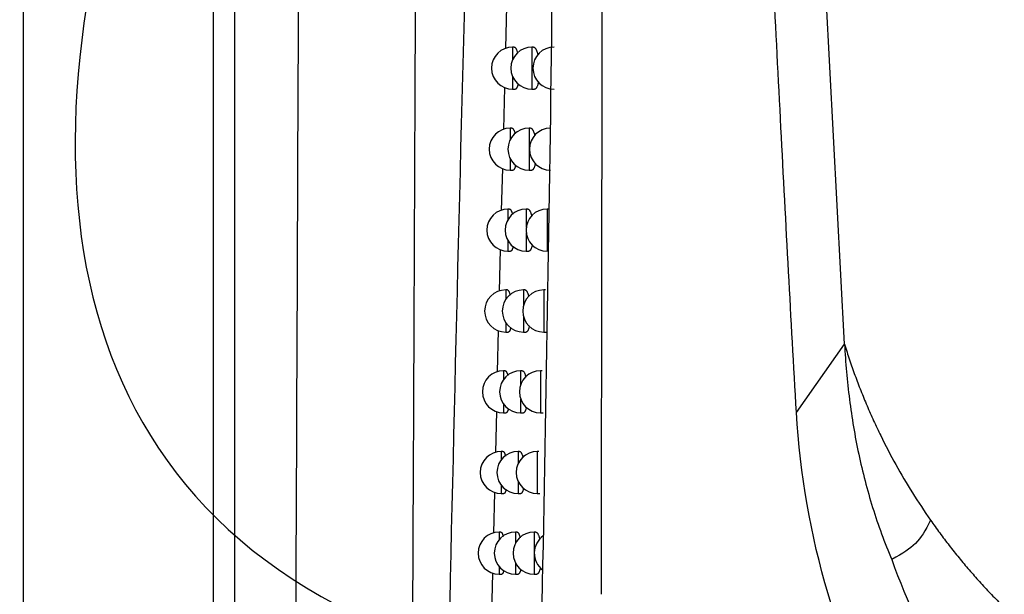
# Model space of a CAD drawing. Header units: millimetres. Extents: x -3.03 to 0.78, y -0.23 to 0.59.
# Tile 21 of 165: x 0.0692 to 0.0926, y 0.0927 to 0.1063. Entities that reach past the tile are written whole.
import ezdxf

# ---------------------------------------------------------------- set-up
doc = ezdxf.new("R2010")
doc.units = ezdxf.units.MM

msp = doc.modelspace()

# ---------------------------------------------------------------- linework, layer by layer
at = {"color": 7, "linetype": 'Continuous', "lineweight": 25}
for p, q in [((0.069287, 0.231252), (0.069287, 0.076542)), ((0.073797, 0.076608), (0.073797, 0.231186)), ((0.074297, 0.231186), (0.074297, 0.076608)), ((0.088764, 0.098622), (0.086221, 0.146559)), ((0.08073, 0.105637), (0.080756, 0.106647)), ((0.080933, 0.105674), (0.080893, 0.105674)), ((0.08139, 0.105674), (0.081351, 0.105674)), ((0.080681, 0.103716), (0.080707, 0.104718)), ((0.080893, 0.104674), (0.080956, 0.104674)), ((0.081351, 0.104674), (0.081415, 0.104674)), ((0.080877, 0.103751), (0.080837, 0.103751)), ((0.081321, 0.103751), (0.081282, 0.103751)), ((0.080632, 0.101797), (0.080658, 0.102792)), ((0.080837, 0.102751), (0.0809, 0.102751)), ((0.081282, 0.102751), (0.081346, 0.102751)), ((0.080822, 0.10183), (0.080782, 0.10183)), ((0.081254, 0.10183), (0.081215, 0.10183)), ((0.08175, 0.10183), (0.081711, 0.10183)), ((0.080584, 0.09988), (0.080609, 0.100868)), ((0.080782, 0.10083), (0.080845, 0.10083)), ((0.081215, 0.10083), (0.081278, 0.10083)), ((0.080768, 0.099911), (0.080729, 0.099911)), ((0.081188, 0.099911), (0.081149, 0.099911)), ((0.08167, 0.099911), (0.081632, 0.099911)), ((0.080537, 0.097964), (0.08056, 0.098947)), ((0.080729, 0.098911), (0.080791, 0.098911)), ((0.081149, 0.098911), (0.081212, 0.098911)), ((0.081632, 0.098911), (0.081696, 0.098911)), ((0.087622, 0.097003), (0.088764, 0.098622)), ((0.080716, 0.097994), (0.080676, 0.097994)), ((0.081123, 0.097994), (0.081084, 0.097994)), ((0.081592, 0.097994), (0.081554, 0.097994)), ((0.080492, 0.096051), (0.080515, 0.097026)), ((0.080676, 0.096994), (0.080738, 0.096994)), ((0.081084, 0.096994), (0.081148, 0.096994)), ((0.081554, 0.096994), (0.081618, 0.096994)), ((0.080664, 0.096079), (0.080625, 0.096079)), ((0.08106, 0.096079), (0.081021, 0.096079)), ((0.081516, 0.096079), (0.081478, 0.096079)), ((0.080448, 0.09414), (0.08047, 0.095108)), ((0.080625, 0.095079), (0.080687, 0.095079)), ((0.081021, 0.095079), (0.081085, 0.095079)), ((0.081478, 0.095079), (0.081542, 0.095079)), ((0.080614, 0.094166), (0.080574, 0.094166)), ((0.080998, 0.094166), (0.080959, 0.094166)), ((0.081442, 0.094166), (0.081403, 0.094166)), ((0.080403, 0.09223), (0.080425, 0.093192)), ((0.080574, 0.093166), (0.080636, 0.093166)), ((0.080959, 0.093166), (0.081023, 0.093166)), ((0.081403, 0.093166), (0.081467, 0.093166))]:
    msp.add_line(p, q, dxfattribs=at)
at = {"color": 9, "linetype": 'Continuous', "lineweight": 25}
for p, q in [((0.080893, 0.105674), (0.080893, 0.105375)), ((0.081351, 0.105674), (0.081351, 0.104674)), ((0.080893, 0.104972), (0.080893, 0.104674)), ((0.080837, 0.103751), (0.080837, 0.103479)), ((0.081282, 0.103751), (0.081282, 0.102751)), ((0.080837, 0.103023), (0.080837, 0.102751)), ((0.080782, 0.10183), (0.080782, 0.101581)), ((0.081215, 0.10183), (0.081215, 0.101392)), ((0.081711, 0.10183), (0.081711, 0.10083)), ((0.081215, 0.101269), (0.081215, 0.10083)), ((0.080782, 0.101079), (0.080782, 0.10083)), ((0.080729, 0.099911), (0.080729, 0.099682)), ((0.081149, 0.099911), (0.081149, 0.099542)), ((0.081632, 0.099911), (0.081632, 0.098911)), ((0.081149, 0.09928), (0.081149, 0.098911)), ((0.080729, 0.09914), (0.080729, 0.098911)), ((0.080676, 0.097994), (0.080676, 0.097783)), ((0.081084, 0.097994), (0.081084, 0.097667)), ((0.081554, 0.097994), (0.081554, 0.096994)), ((0.080676, 0.097206), (0.080676, 0.096994)), ((0.081084, 0.097322), (0.081084, 0.096994)), ((0.080625, 0.096079), (0.080625, 0.095884)), ((0.081021, 0.096079), (0.081021, 0.095784)), ((0.081478, 0.096079), (0.081478, 0.095079)), ((0.080625, 0.095275), (0.080625, 0.095079)), ((0.081021, 0.095375), (0.081021, 0.095079)), ((0.080574, 0.094166), (0.080574, 0.093985)), ((0.080959, 0.094166), (0.080959, 0.093897)), ((0.081403, 0.094166), (0.081403, 0.093166)), ((0.080959, 0.093436), (0.080959, 0.093166)), ((0.080574, 0.093348), (0.080574, 0.093166))]:
    msp.add_line(p, q, dxfattribs=at)
at = {"color": 7, "linetype": 'Continuous', "lineweight": 25}
for centre, start, end in [((0.080893, 0.105174), 90, 270), ((0.081351, 0.105174), 90, 270), ((0.081875, 0.105174), 90, 270), ((0.080837, 0.103251), 90, 270), ((0.081282, 0.103251), 90, 270), ((0.081792, 0.103251), 90, 270), ((0.080782, 0.10133), 90, 270), ((0.081215, 0.10133), 90, 270), ((0.081711, 0.10133), 90, 270), ((0.080729, 0.099411), 90, 270), ((0.081149, 0.099411), 90, 270), ((0.081632, 0.099411), 90, 270), ((0.080676, 0.097494), 90, 270), ((0.081084, 0.097494), 90, 270), ((0.081554, 0.097494), 90, 270), ((0.080625, 0.095579), 90, 270), ((0.081021, 0.095579), 90, 270), ((0.081478, 0.095579), 90, 270), ((0.080574, 0.093666), 90, 270), ((0.080959, 0.093666), 90, 270), ((0.081403, 0.093666), 90, 270), ((0.081906, 0.093666), 124.789228, 233.476684)]:
    msp.add_arc(centre, 0.0005, start, end, dxfattribs=at)
for points, knots in [([(0.0785105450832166, 0.088653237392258), (0.078519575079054, 0.0905542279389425), (0.0785439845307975, 0.0956928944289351), (0.0785805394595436, 0.1041276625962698), (0.0786204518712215, 0.1139488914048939), (0.0786570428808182, 0.1238115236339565), (0.0786909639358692, 0.1337058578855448), (0.0787225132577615, 0.1436312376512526), (0.0787505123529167, 0.1535918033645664), (0.0787819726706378, 0.1659520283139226), (0.0788153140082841, 0.1807320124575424), (0.0788443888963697, 0.1979552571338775), (0.0788661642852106, 0.215234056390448), (0.0788713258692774, 0.2267649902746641), (0.0788739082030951, 0.232533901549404)], [0, 0, 0, 0, 0.0405766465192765, 0.1096848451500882, 0.1788762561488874, 0.2480954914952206, 0.3171760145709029, 0.3862840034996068, 0.4554749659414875, 0.524693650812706, 0.6431692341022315, 0.7617839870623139, 0.8808208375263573, 1, 1, 1, 1]), ([(0.0756866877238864, 0.0774475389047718), (0.0757427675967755, 0.0886679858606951), (0.0757919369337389, 0.1000017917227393), (0.075886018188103, 0.1254988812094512), (0.0759272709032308, 0.1397064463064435), (0.0759880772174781, 0.1682732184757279), (0.0760076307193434, 0.1826323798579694), (0.0760228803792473, 0.2080438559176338), (0.0760230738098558, 0.2190872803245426), (0.0760168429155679, 0.2301187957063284)], [2.862715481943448, 2.862715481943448, 2.862715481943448, 2.862715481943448, 2.933266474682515, 2.933266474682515, 3.02024621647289, 3.02024621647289, 3.10722595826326, 3.10722595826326, 3.173944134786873, 3.173944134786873, 3.173944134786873, 3.173944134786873]), ([(0.1033176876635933, 0.0925874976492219), (0.1033176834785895, 0.0925874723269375), (0.1033176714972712, 0.092587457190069), (0.1033176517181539, 0.0925874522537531), (0.0215276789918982, 0.0721749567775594), (0.1206233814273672, 0.1972993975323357), (0.1033176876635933, 0.0925874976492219)], [0, 0, 0, 0, 2.9019377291e-06, 2.9019377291e-06, 2.9019377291e-06, 2.9598412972e-06, 2.9598412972e-06, 2.9598412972e-06, 2.9598412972e-06]), ([(0.0876215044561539, 0.0970028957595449), (0.0875596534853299, 0.0981148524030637), (0.08743442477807, 0.1003662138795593), (0.0872542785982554, 0.10378544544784), (0.0870767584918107, 0.1072877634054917), (0.0869026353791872, 0.1108732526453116), (0.0867316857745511, 0.1145418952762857), (0.0865639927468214, 0.1182936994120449), (0.0863779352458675, 0.1226297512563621), (0.0861712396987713, 0.1277023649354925), (0.0859407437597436, 0.1336639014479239), (0.0856998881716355, 0.1401651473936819), (0.0855405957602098, 0.1446797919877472), (0.0854577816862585, 0.1470268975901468)], [0, 0, 0, 0, 0.0667692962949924, 0.1351867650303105, 0.2052525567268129, 0.2769668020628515, 0.3503296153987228, 0.4253410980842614, 0.5020013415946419, 0.6103607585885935, 0.7294805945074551, 0.8593604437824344, 0.9999999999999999, 0.9999999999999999, 0.9999999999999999, 0.9999999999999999]), ([(0.083053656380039, 0.1467684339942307), (0.0830528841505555, 0.1456392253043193), (0.0830513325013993, 0.1433702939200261), (0.0830486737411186, 0.1399514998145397), (0.0830457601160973, 0.1365014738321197), (0.0830425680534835, 0.1330202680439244), (0.0830391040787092, 0.129507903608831), (0.0830353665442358, 0.1259644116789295), (0.0830313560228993, 0.1223898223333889), (0.0830270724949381, 0.1187841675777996), (0.0830225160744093, 0.1151474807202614), (0.0830176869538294, 0.1114797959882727), (0.0830125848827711, 0.1077811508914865), (0.0830072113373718, 0.1040515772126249), (0.0830015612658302, 0.1002911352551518), (0.0829956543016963, 0.0964997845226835), (0.0829915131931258, 0.0939623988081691), (0.0829894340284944, 0.0926884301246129)], [0, 0, 0, 0, 0.0625807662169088, 0.125744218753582, 0.1894905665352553, 0.2538200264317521, 0.3187328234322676, 0.3842291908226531, 0.4503093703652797, 0.5169736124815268, 0.5842221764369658, 0.6520553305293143, 0.7204733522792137, 0.7894765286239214, 0.8590651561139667, 0.9292395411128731, 0.9999999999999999, 0.9999999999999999, 0.9999999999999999, 0.9999999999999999]), ([(0.0809330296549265, 0.1056734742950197), (0.0809332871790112, 0.1056735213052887), (0.08093657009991, 0.1056741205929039), (0.0809429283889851, 0.1056718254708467), (0.0809520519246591, 0.1056663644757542), (0.0809611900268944, 0.1056569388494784), (0.0809703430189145, 0.1056439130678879), (0.080979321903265, 0.1056273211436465), (0.0809880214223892, 0.1056074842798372), (0.0809964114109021, 0.1055844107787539), (0.0810043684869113, 0.1055588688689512), (0.081009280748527, 0.1055394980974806), (0.0810116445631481, 0.1055301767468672)], [0, 0, 0, 0, 0.0094603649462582, 0.1206008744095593, 0.2295462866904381, 0.3392425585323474, 0.4513103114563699, 0.5641999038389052, 0.673385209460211, 0.7833396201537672, 0.8957415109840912, 1, 1, 1, 1]), ([(0.0813903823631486, 0.1056736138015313), (0.0813903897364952, 0.1056736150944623), (0.08139390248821, 0.1056742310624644), (0.0814009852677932, 0.1056720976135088), (0.0814115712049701, 0.1056669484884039), (0.0814221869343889, 0.1056577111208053), (0.0814328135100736, 0.1056448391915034), (0.081443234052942, 0.1056283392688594), (0.0814533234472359, 0.105608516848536), (0.0814630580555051, 0.1055854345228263), (0.0814725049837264, 0.1055589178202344), (0.0814813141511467, 0.1055293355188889), (0.0814874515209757, 0.1055064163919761), (0.081490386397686, 0.1054929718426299), (0.0814908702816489, 0.105490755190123)], [0, 0, 0, 0, 0.0002062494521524, 0.0982597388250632, 0.1948424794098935, 0.2920896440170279, 0.3914367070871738, 0.4915123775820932, 0.5883388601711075, 0.6858509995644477, 0.7855518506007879, 0.8860211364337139, 0.9812078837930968, 1, 1, 1, 1]), ([(0.0815056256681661, 0.104851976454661), (0.0815052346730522, 0.1048497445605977), (0.0815029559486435, 0.1048367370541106), (0.0814981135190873, 0.1048150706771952), (0.0814911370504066, 0.1047874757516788), (0.0814835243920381, 0.1047627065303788), (0.0814753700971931, 0.1047405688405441), (0.0814666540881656, 0.1047212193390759), (0.0814574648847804, 0.1047049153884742), (0.0814479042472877, 0.1046918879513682), (0.0814379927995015, 0.1046820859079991), (0.0814277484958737, 0.104676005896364), (0.0814199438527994, 0.1046733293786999), (0.0814155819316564, 0.104673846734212), (0.0814147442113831, 0.1046739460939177)], [0, 0, 0, 0, 0.0193592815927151, 0.1128261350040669, 0.206938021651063, 0.3001172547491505, 0.393916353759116, 0.4896415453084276, 0.58602052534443, 0.6819563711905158, 0.7785353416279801, 0.8771244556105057, 0.9764013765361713, 0.9999999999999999, 0.9999999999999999, 0.9999999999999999, 0.9999999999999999]), ([(0.0810245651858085, 0.1048002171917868), (0.0810235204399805, 0.1047954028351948), (0.0810204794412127, 0.1047813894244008), (0.08101486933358, 0.1047610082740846), (0.0810077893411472, 0.1047389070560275), (0.0810001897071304, 0.1047197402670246), (0.0809921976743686, 0.1047036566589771), (0.0809838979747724, 0.1046909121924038), (0.0809753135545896, 0.1046814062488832), (0.0809664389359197, 0.1046756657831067), (0.0809599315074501, 0.1046732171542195), (0.0809564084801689, 0.1046737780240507), (0.0809559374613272, 0.1046738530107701)], [0, 0, 0, 0, 0.0586874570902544, 0.1708247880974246, 0.2837156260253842, 0.3989560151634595, 0.5149972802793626, 0.6296644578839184, 0.7451067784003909, 0.8629771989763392, 0.9816804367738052, 1, 1, 1, 1]), ([(0.0808769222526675, 0.1037507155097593), (0.0808772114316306, 0.1037507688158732), (0.0808804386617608, 0.1037513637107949), (0.0808866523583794, 0.1037490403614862), (0.0808955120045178, 0.1037435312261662), (0.0809043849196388, 0.1037340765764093), (0.0809132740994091, 0.1037210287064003), (0.080921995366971, 0.1037044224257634), (0.0809304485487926, 0.1036845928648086), (0.0809385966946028, 0.1036614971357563), (0.0809457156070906, 0.1036381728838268), (0.0809499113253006, 0.1036212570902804), (0.0809516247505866, 0.1036143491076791)], [0, 0, 0, 0, 0.0112297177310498, 0.125323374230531, 0.2370754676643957, 0.3495979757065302, 0.4645534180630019, 0.5803518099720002, 0.6923468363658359, 0.8051300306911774, 0.920420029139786, 1, 1, 1, 1]), ([(0.0813214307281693, 0.1037508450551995), (0.0813214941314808, 0.103750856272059), (0.0813249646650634, 0.1037514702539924), (0.0813319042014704, 0.1037493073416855), (0.0813421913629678, 0.1037440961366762), (0.0813525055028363, 0.1037348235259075), (0.0813628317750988, 0.1037219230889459), (0.0813729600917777, 0.1037054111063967), (0.0813827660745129, 0.1036855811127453), (0.081392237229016, 0.1036625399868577), (0.0814013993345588, 0.1036359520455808), (0.0814096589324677, 0.103608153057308), (0.0814145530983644, 0.1035880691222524), (0.0814167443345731, 0.1035790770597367)], [0, 0, 0, 0, 0.001884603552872, 0.1031583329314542, 0.2028145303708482, 0.3031565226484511, 0.405665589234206, 0.5089263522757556, 0.6088317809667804, 0.7094438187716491, 0.812309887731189, 0.9159666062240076, 1, 1, 1, 1]), ([(0.0809642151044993, 0.1028673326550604), (0.0809638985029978, 0.1028658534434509), (0.0809616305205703, 0.1028552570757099), (0.0809569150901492, 0.1028380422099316), (0.0809500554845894, 0.1028158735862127), (0.0809426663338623, 0.102796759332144), (0.0809349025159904, 0.1027807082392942), (0.0809268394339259, 0.1027680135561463), (0.0809185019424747, 0.1027585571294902), (0.0809098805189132, 0.1027528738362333), (0.0809035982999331, 0.1027504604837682), (0.0809002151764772, 0.1027510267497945), (0.0808997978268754, 0.1027510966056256)], [0, 0, 0, 0, 0.0190041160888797, 0.1361364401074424, 0.2540572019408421, 0.3744378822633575, 0.4956576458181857, 0.6152922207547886, 0.7357366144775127, 0.8587185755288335, 0.9825712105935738, 1, 1, 1, 1]), ([(0.0814320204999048, 0.1029179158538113), (0.0814302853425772, 0.1029092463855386), (0.0814265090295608, 0.102890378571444), (0.0814199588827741, 0.1028644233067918), (0.0814125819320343, 0.1028395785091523), (0.08140464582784, 0.1028174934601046), (0.0813961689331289, 0.1027981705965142), (0.0813872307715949, 0.1027819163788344), (0.0813779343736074, 0.1027689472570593), (0.0813682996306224, 0.1027592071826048), (0.0813583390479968, 0.1027531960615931), (0.0813508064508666, 0.1027505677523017), (0.0813466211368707, 0.1027510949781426), (0.0813458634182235, 0.1027511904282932)], [0, 0, 0, 0, 0.0830038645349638, 0.1806456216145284, 0.2771847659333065, 0.3743675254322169, 0.4735516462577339, 0.5734157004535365, 0.6726650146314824, 0.7725808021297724, 0.8745805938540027, 0.9772937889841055, 1, 1, 1, 1]), ([(0.0808220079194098, 0.1018298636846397), (0.0808223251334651, 0.1018299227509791), (0.0808254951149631, 0.1018305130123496), (0.08083156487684, 0.101828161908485), (0.0808401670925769, 0.1018226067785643), (0.0808487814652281, 0.101813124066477), (0.0808574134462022, 0.1018000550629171), (0.0808658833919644, 0.1017834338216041), (0.0808740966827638, 0.1017636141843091), (0.0808820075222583, 0.1017404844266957), (0.0808883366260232, 0.1017193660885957), (0.0808918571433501, 0.1017048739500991), (0.080892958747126, 0.1017003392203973)], [0, 0, 0, 0, 0.0130290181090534, 0.1302015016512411, 0.2448825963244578, 0.3603545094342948, 0.478323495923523, 0.5971574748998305, 0.7120842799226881, 0.8278191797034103, 0.9461229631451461, 1, 1, 1, 1]), ([(0.0812539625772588, 0.1018299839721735), (0.0812540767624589, 0.1018300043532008), (0.081257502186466, 0.101830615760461), (0.0812642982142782, 0.1018284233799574), (0.0812742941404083, 0.101823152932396), (0.0812843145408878, 0.1018138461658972), (0.0812943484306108, 0.1018009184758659), (0.0813041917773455, 0.1017843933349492), (0.0813137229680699, 0.1017645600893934), (0.0813229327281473, 0.1017415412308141), (0.0813318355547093, 0.1017149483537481), (0.0813392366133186, 0.1016895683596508), (0.081343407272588, 0.101672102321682), (0.0813449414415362, 0.101665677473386)], [0, 0, 0, 0, 0.0035744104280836, 0.1072281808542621, 0.2091299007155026, 0.3117330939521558, 0.4165525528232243, 0.522140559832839, 0.6242945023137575, 0.7271701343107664, 0.8323463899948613, 0.9383289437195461, 1, 1, 1, 1]), ([(0.0809053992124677, 0.1009380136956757), (0.0809036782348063, 0.1009309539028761), (0.0808999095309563, 0.1009154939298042), (0.0808935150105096, 0.100894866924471), (0.0808863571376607, 0.1008756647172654), (0.0808788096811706, 0.1008596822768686), (0.0808709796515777, 0.1008470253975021), (0.0808628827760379, 0.1008376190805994), (0.0808545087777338, 0.1008319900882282), (0.0808484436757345, 0.1008296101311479), (0.0808451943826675, 0.100830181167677), (0.0808448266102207, 0.1008302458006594)], [0, 0, 0, 0, 0.1031472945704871, 0.2258783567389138, 0.3511753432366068, 0.4773481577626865, 0.6017222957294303, 0.7269394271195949, 0.8547989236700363, 0.9835653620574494, 1, 1, 1, 1]), ([(0.0813599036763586, 0.1009861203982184), (0.081358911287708, 0.1009810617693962), (0.0813559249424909, 0.1009658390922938), (0.0813503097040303, 0.1009432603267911), (0.0813431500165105, 0.1009183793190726), (0.0813354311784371, 0.1008963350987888), (0.0813271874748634, 0.1008770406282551), (0.0813184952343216, 0.1008608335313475), (0.0813094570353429, 0.1008479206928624), (0.0813000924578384, 0.1008382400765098), (0.0812904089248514, 0.1008322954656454), (0.0812831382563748, 0.100829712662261), (0.0812791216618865, 0.1008302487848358), (0.0812784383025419, 0.1008303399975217)], [0, 0, 0, 0, 0.0505003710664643, 0.1519682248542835, 0.2521567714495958, 0.3530146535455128, 0.4559553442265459, 0.5596042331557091, 0.6624608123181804, 0.7660092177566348, 0.8717217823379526, 0.9781755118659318, 0.9999999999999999, 0.9999999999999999, 0.9999999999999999, 0.9999999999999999]), ([(0.0807682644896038, 0.0999109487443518), (0.0807686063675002, 0.0999110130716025), (0.080771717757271, 0.0999115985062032), (0.0807776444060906, 0.0999092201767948), (0.0807859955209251, 0.0999036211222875), (0.0807943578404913, 0.0998941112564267), (0.0808027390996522, 0.0998810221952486), (0.0808109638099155, 0.0998643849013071), (0.0808189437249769, 0.0998445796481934), (0.0808266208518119, 0.0998213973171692), (0.0808322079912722, 0.0998024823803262), (0.0808350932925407, 0.0997903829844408), (0.080835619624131, 0.0997881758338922)], [0, 0, 0, 0, 0.0148605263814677, 0.1352438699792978, 0.2529823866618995, 0.371533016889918, 0.4926476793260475, 0.6146503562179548, 0.7326370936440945, 0.8514527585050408, 0.9729022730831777, 1, 1, 1, 1]), ([(0.0811879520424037, 0.0999110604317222), (0.0811881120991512, 0.0999110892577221), (0.0811914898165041, 0.0999116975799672), (0.0811981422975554, 0.0999094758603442), (0.081207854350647, 0.0999041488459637), (0.0812175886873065, 0.0998948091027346), (0.0812273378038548, 0.0998818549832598), (0.0812369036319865, 0.0998653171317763), (0.0812461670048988, 0.0998454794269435), (0.0812551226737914, 0.0998224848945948), (0.0812637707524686, 0.0997958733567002), (0.0812703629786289, 0.0997728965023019), (0.0812738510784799, 0.099758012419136), (0.0812747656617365, 0.0997541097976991)], [0, 0, 0, 0, 0.0052787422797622, 0.1113986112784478, 0.2156301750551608, 0.320579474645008, 0.4277960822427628, 0.5357987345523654, 0.6402852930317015, 0.7455092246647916, 0.8530823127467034, 0.9614780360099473, 1, 1, 1, 1]), ([(0.0808486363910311, 0.0990144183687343), (0.0808473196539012, 0.0990088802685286), (0.0808440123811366, 0.0989949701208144), (0.0808381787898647, 0.0989757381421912), (0.0808312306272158, 0.0989565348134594), (0.0808238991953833, 0.0989405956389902), (0.0808162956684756, 0.0989279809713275), (0.0808084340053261, 0.0989186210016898), (0.0808003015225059, 0.098913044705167), (0.080794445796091, 0.0989106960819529), (0.0807913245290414, 0.0989112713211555), (0.0807910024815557, 0.0989113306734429)], [0, 0, 0, 0, 0.0831927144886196, 0.208956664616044, 0.3373554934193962, 0.4666542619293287, 0.5939644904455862, 0.7221386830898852, 0.853021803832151, 0.9848350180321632, 1, 1, 1, 1]), ([(0.0812894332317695, 0.0990563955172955), (0.0812891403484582, 0.0990548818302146), (0.0812868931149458, 0.0990432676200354), (0.0812821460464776, 0.0990240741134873), (0.0812752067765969, 0.0989991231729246), (0.0812676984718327, 0.0989771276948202), (0.0812596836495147, 0.0989578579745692), (0.0812512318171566, 0.0989416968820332), (0.0812424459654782, 0.0989288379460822), (0.0812333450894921, 0.0989192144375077), (0.0812239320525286, 0.0989133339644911), (0.081216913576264, 0.0989107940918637), (0.0812130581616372, 0.0989113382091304), (0.0812124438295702, 0.0989114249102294)], [0, 0, 0, 0, 0.0158162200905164, 0.1213546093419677, 0.2254303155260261, 0.330202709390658, 0.4371444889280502, 0.5448244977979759, 0.6515283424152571, 0.7589510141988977, 0.8686231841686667, 0.9790660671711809, 1, 1, 1, 1]), ([(0.0887641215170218, 0.0986219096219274), (0.0888032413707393, 0.0984982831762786), (0.0888814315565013, 0.0982511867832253), (0.0890107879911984, 0.09788469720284), (0.0891488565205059, 0.0975216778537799), (0.0892965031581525, 0.097162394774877), (0.0894535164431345, 0.0968067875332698), (0.0896750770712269, 0.0963380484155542), (0.0899750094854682, 0.0957636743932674), (0.0903678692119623, 0.0950923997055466), (0.0906584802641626, 0.0946633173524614), (0.0908038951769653, 0.094448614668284)], [0, 0, 0, 0, 0.0834138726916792, 0.166722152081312, 0.2499808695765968, 0.3332461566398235, 0.4165741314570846, 0.5000207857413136, 0.6667291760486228, 0.8332391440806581, 1, 1, 1, 1]), ([(0.0807156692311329, 0.0979940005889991), (0.0807160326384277, 0.0979940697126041), (0.0807190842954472, 0.0979946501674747), (0.080724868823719, 0.0979922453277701), (0.0807329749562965, 0.0979866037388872), (0.0807410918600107, 0.0979770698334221), (0.0807492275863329, 0.0979639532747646), (0.0807572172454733, 0.0979473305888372), (0.0807649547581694, 0.0979274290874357), (0.0807724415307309, 0.0979046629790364), (0.0807771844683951, 0.0978868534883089), (0.0807795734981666, 0.0978778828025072)], [0, 0, 0, 0, 0.0167278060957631, 0.1404691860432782, 0.2614082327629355, 0.3831816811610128, 0.5075892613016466, 0.6329089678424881, 0.7540984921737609, 0.8761387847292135, 1, 1, 1, 1]), ([(0.0811233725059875, 0.0979941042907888), (0.0811235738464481, 0.0979941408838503), (0.081126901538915, 0.0979947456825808), (0.0811334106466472, 0.0979924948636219), (0.0811428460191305, 0.097987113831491), (0.0811523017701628, 0.0979777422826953), (0.0811617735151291, 0.0979647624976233), (0.0811710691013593, 0.0979482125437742), (0.0811800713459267, 0.0979283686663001), (0.0811887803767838, 0.0979054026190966), (0.0811971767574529, 0.0978787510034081), (0.0812030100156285, 0.0978581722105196), (0.0812058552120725, 0.0978458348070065), (0.0812061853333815, 0.0978444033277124)], [0, 0, 0, 0, 0.0069988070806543, 0.1156741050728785, 0.2223229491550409, 0.3297063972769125, 0.4394101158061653, 0.5499180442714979, 0.6568244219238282, 0.764484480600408, 0.8745442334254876, 0.9854436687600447, 1, 1, 1, 1]), ([(0.08079312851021, 0.0970928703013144), (0.0807921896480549, 0.0970888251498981), (0.0807893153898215, 0.0970764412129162), (0.0807840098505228, 0.0970585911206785), (0.0807772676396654, 0.0970393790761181), (0.080770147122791, 0.0970234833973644), (0.0807627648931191, 0.0970109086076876), (0.0807551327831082, 0.0970015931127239), (0.0807472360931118, 0.0969960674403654), (0.0807415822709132, 0.0969937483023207), (0.0807385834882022, 0.0969943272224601), (0.0807383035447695, 0.0969943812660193)], [0, 0, 0, 0, 0.0625274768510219, 0.1914233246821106, 0.3230251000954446, 0.4555516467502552, 0.5858980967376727, 0.7171301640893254, 0.8511398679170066, 0.9861035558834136, 1, 1, 1, 1]), ([(0.081220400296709, 0.0971289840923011), (0.0812187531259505, 0.0971215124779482), (0.081215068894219, 0.0971048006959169), (0.0812086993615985, 0.0970819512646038), (0.0812014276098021, 0.0970598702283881), (0.0811936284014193, 0.0970406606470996), (0.0811854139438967, 0.0970245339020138), (0.0811768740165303, 0.0970117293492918), (0.0811680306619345, 0.0970021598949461), (0.0811588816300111, 0.0969963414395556), (0.0811521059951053, 0.0969938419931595), (0.0811484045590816, 0.096994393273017), (0.0811478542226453, 0.096994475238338)], [0, 0, 0, 0, 0.0876069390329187, 0.1959507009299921, 0.305021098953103, 0.4163555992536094, 0.5284611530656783, 0.6393983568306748, 0.7510840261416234, 0.8651128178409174, 0.9799447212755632, 1, 1, 1, 1]), ([(0.0970674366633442, 0.0837276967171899), (0.0963603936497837, 0.0838904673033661), (0.0956807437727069, 0.0841217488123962), (0.0947017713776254, 0.0845704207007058), (0.09438222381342, 0.0847370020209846), (0.0937569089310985, 0.0851048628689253), (0.0934501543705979, 0.0853070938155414), (0.0925706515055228, 0.0859521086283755), (0.0920318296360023, 0.086436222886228), (0.0910412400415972, 0.0875037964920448), (0.090588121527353, 0.0880912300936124), (0.0897918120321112, 0.0893184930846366), (0.0894440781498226, 0.0899623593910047), (0.0889901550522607, 0.0909687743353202), (0.0888500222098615, 0.0913117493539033), (0.088595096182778, 0.0920007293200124), (0.0884797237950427, 0.0923478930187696), (0.0879585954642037, 0.0940960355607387), (0.0877168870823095, 0.0955332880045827), (0.0876215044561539, 0.0970028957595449)], [0, 0, 0, 0, 0.1250000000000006, 0.1250000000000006, 0.1875000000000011, 0.1875000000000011, 0.2500000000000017, 0.2500000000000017, 0.3750000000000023, 0.3750000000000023, 0.500000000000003, 0.500000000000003, 0.6250000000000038, 0.6250000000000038, 0.6875000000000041, 0.6875000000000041, 0.7500000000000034, 0.7500000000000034, 1, 1, 1, 1]), ([(0.0806641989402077, 0.0960790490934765), (0.0806645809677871, 0.0960791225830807), (0.0806675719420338, 0.096079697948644), (0.0806732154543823, 0.0960772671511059), (0.0806810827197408, 0.0960715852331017), (0.0806889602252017, 0.0960620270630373), (0.0806968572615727, 0.0960488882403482), (0.0807046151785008, 0.0960322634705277), (0.080712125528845, 0.0960123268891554), (0.0807188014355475, 0.0959915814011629), (0.0807228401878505, 0.0959760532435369), (0.0807245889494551, 0.095969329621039)], [0, 0, 0, 0, 0.0186766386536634, 0.1462233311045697, 0.2707989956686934, 0.3962343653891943, 0.5243834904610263, 0.6534721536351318, 0.7783008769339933, 0.9040052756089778, 1, 1, 1, 1]), ([(0.0810601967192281, 0.0960791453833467), (0.0810604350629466, 0.0960791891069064), (0.0810637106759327, 0.0960797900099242), (0.0810700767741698, 0.0960775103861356), (0.0810792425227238, 0.0960720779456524), (0.0810884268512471, 0.0960626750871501), (0.0810976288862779, 0.0960496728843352), (0.0811066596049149, 0.0960331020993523), (0.081115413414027, 0.0960132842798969), (0.0811238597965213, 0.0959902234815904), (0.0811318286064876, 0.0959648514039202), (0.0811367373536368, 0.0959456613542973), (0.0811390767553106, 0.0959365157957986)], [0, 0, 0, 0, 0.0087418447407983, 0.120141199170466, 0.2293724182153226, 0.3393562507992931, 0.4517169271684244, 0.5649012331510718, 0.6743924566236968, 0.7846548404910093, 0.8973712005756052, 1, 1, 1, 1]), ([(0.0807388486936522, 0.0951733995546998), (0.080738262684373, 0.0951708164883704), (0.0807357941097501, 0.0951599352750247), (0.0807309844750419, 0.095143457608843), (0.0807244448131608, 0.0951242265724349), (0.0807175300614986, 0.0951083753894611), (0.0807103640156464, 0.095095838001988), (0.0807029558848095, 0.0950865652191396), (0.0806952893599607, 0.0950810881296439), (0.0806898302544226, 0.095078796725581), (0.0806869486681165, 0.0950793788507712), (0.0806867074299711, 0.0950794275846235)], [0, 0, 0, 0, 0.041129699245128, 0.1732595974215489, 0.3081686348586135, 0.4440280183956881, 0.5775139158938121, 0.7119077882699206, 0.8491502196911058, 0.9873712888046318, 1, 1, 1, 1]), ([(0.0811528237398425, 0.0952038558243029), (0.0811519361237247, 0.0951997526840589), (0.0811490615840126, 0.0951864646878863), (0.0811436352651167, 0.095166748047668), (0.0811365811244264, 0.0951446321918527), (0.0811289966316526, 0.0951254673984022), (0.0811210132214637, 0.0951093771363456), (0.0811127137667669, 0.0950966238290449), (0.0811041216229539, 0.0950871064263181), (0.0810952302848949, 0.0950813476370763), (0.0810886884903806, 0.095078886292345), (0.0810851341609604, 0.0950794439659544), (0.0810846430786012, 0.095079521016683)], [0, 0, 0, 0, 0.0504904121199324, 0.1635129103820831, 0.2772947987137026, 0.3934443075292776, 0.5104007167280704, 0.6259868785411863, 0.7423539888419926, 0.8611667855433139, 0.9808181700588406, 0.9999999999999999, 0.9999999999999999, 0.9999999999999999, 0.9999999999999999]), ([(0.0908038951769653, 0.094448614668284), (0.0908760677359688, 0.0943469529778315), (0.0910203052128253, 0.0941437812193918), (0.0912460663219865, 0.0938461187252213), (0.0914784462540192, 0.0935540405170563), (0.091718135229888, 0.093268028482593), (0.0919649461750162, 0.0929879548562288), (0.0922189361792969, 0.0927138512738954), (0.0926967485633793, 0.0922232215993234), (0.0934314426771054, 0.0915485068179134), (0.0944690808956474, 0.0907511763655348), (0.0955720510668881, 0.0900464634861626), (0.0965394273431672, 0.0895418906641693), (0.0973369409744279, 0.0891895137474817), (0.0979460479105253, 0.0889521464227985), (0.0985645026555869, 0.0887396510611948), (0.0989840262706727, 0.0886209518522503), (0.0991939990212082, 0.0885615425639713)], [0, 0, 0, 0, 0.0357690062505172, 0.0714846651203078, 0.1071691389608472, 0.1428446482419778, 0.1785334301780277, 0.2142576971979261, 0.2500395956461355, 0.3749967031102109, 0.5000065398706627, 0.6249636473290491, 0.7499734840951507, 0.8125298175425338, 0.8749735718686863, 0.937423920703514, 1, 1, 1, 1]), ([(0.080613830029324, 0.0941661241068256), (0.0806142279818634, 0.094166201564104), (0.0806171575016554, 0.0941667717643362), (0.0806226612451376, 0.0941643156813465), (0.0806302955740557, 0.0941585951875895), (0.0806379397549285, 0.0941490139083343), (0.080645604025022, 0.0941358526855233), (0.0806531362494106, 0.0941192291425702), (0.0806604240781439, 0.0940992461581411), (0.0806663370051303, 0.094080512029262), (0.080669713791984, 0.0940672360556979), (0.0806708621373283, 0.0940627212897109)], [0, 0, 0, 0, 0.0206779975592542, 0.1522206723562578, 0.2806179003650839, 0.4099014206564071, 0.5419823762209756, 0.6750316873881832, 0.8036843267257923, 0.9332388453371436, 0.9999999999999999, 0.9999999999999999, 0.9999999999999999, 0.9999999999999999]), ([(0.0809983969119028, 0.0941662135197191), (0.0809986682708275, 0.0941662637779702), (0.081001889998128, 0.0941668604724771), (0.0810081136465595, 0.0941645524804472), (0.0810170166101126, 0.0941590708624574), (0.0810259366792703, 0.0941496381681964), (0.0810348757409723, 0.0941366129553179), (0.0810436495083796, 0.0941200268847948), (0.0810521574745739, 0.0941002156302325), (0.0810603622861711, 0.094077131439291), (0.0810674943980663, 0.0940539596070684), (0.0810716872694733, 0.0940372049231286), (0.081073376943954, 0.0940304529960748)], [0, 0, 0, 0, 0.010516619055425, 0.1248592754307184, 0.2368872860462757, 0.3496874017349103, 0.4649256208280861, 0.5810085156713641, 0.6932990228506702, 0.8063796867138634, 0.9219734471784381, 1, 1, 1, 1]), ([(0.0814416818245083, 0.0941663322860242), (0.0814417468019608, 0.0941663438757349), (0.0814451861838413, 0.0941669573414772), (0.0814520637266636, 0.0941647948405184), (0.0814622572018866, 0.0941595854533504), (0.081472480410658, 0.0941503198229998), (0.081482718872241, 0.0941374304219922), (0.081492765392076, 0.0941209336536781), (0.0815024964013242, 0.0941011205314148), (0.0815119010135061, 0.0940781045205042), (0.0815209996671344, 0.0940515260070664), (0.0815288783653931, 0.094024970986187), (0.0815334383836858, 0.0940062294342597), (0.0815353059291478, 0.0939985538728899)], [0, 0, 0, 0, 0.0019740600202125, 0.1044908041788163, 0.2053561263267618, 0.3069154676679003, 0.4106675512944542, 0.5151800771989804, 0.616314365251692, 0.7181634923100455, 0.8222921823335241, 0.9272201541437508, 1, 1, 1, 1]), ([(0.0898836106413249, 0.0935129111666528), (0.0902462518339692, 0.0925043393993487), (0.0911601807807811, 0.0905825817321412), (0.0930937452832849, 0.0881460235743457), (0.0955271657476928, 0.0863514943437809), (0.0973586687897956, 0.0856703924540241), (0.098289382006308, 0.0854591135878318)], [0.9205347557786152, 0.9205347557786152, 0.9205347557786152, 0.9205347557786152, 0.9404010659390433, 0.9602673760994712, 0.9801336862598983, 1, 1, 1, 1]), ([(0.0806857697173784, 0.093256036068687), (0.0806855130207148, 0.0932548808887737), (0.0806834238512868, 0.0932454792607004), (0.0806790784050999, 0.0932303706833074), (0.0806727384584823, 0.0932111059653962), (0.080666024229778, 0.0931953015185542), (0.0806590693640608, 0.0931827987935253), (0.0806518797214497, 0.0931735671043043), (0.080644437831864, 0.0931681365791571), (0.0806391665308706, 0.0931658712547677), (0.0806363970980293, 0.0931664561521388), (0.0806361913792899, 0.093166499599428)], [0, 0, 0, 0, 0.0189768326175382, 0.1544461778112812, 0.292770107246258, 0.4320707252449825, 0.5688024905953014, 0.7064653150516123, 0.847049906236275, 0.9886385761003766, 1, 1, 1, 1]), ([(0.0810868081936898, 0.0932808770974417), (0.0810866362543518, 0.0932800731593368), (0.0810845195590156, 0.0932701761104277), (0.0810799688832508, 0.0932536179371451), (0.0810731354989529, 0.0932314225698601), (0.0810657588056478, 0.0932123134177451), (0.0810580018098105, 0.0931962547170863), (0.0810499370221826, 0.0931835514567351), (0.0810415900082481, 0.0931740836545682), (0.081032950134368, 0.0931683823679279), (0.0810266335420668, 0.0931659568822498), (0.0810232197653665, 0.0931665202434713), (0.081022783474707, 0.0931665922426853)], [0, 0, 0, 0, 0.010438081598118, 0.1285001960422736, 0.2473569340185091, 0.3686926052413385, 0.4908737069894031, 0.611472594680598, 0.7328874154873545, 0.8568583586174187, 0.9817060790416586, 1, 1, 1, 1]), ([(0.081551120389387, 0.0933266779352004), (0.0815498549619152, 0.0933202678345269), (0.0815465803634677, 0.0933036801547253), (0.0815406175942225, 0.0932798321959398), (0.0815333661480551, 0.0932549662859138), (0.081525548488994, 0.0932329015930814), (0.0815171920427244, 0.0932135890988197), (0.0815083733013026, 0.0931973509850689), (0.0814991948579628, 0.0931843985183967), (0.0814896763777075, 0.0931746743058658), (0.0814798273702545, 0.0931686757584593), (0.081472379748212, 0.0931660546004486), (0.0814682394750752, 0.0931665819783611), (0.0814674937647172, 0.0931666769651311)], [0, 0, 0, 0, 0.0629128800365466, 0.1628022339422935, 0.2614868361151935, 0.3608299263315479, 0.4622210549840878, 0.5643081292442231, 0.6657099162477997, 0.7677927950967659, 0.8720052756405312, 0.9769466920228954, 1, 1, 1, 1])]:
    msp.add_open_spline(points, degree=3, knots=knots, dxfattribs=at)
for points in [[(0.079357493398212, 0.09024491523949), (0.0796263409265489, 0.1023026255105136), (0.0799479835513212, 0.1144509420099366), (0.0803425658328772, 0.1266883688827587)], [(0.0815845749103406, 0.0920101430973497), (0.0817889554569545, 0.1018644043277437), (0.081924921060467, 0.1117955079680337), (0.0819305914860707, 0.1217592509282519)], [(0.0887641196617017, 0.0986219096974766), (0.0887870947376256, 0.0981844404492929), (0.0888641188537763, 0.0973110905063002), (0.0890816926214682, 0.0960138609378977), (0.0894108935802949, 0.0947400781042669), (0.0897114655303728, 0.0939157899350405), (0.0898836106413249, 0.0935129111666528)], [(0.0908038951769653, 0.0944486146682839), (0.0905490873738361, 0.0939267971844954), (0.0904128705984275, 0.0938094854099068), (0.0898836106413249, 0.0935129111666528)]]:
    msp.add_open_spline(points, degree=3, dxfattribs=at)

doc.saveas('drawing.dxf')
